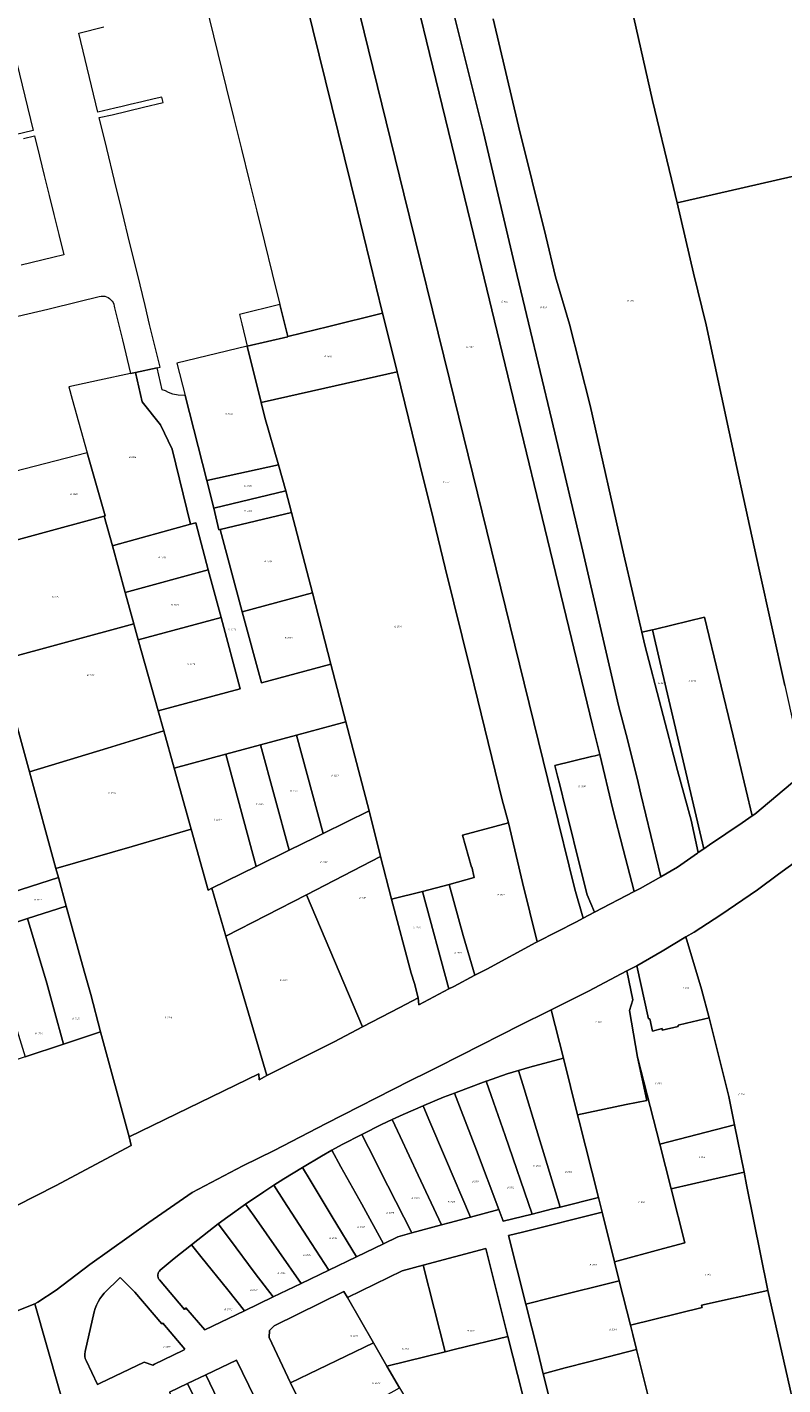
# Model space of a CAD drawing. Header units: metres. Extents: x 125062 to 130098, y 450277 to 452623.
# Tile 4 of 18: x 125389 to 125592, y 451215 to 451580. Entities that reach past the tile are written whole.
import ezdxf
from ezdxf.enums import TextEntityAlignment as Align

# ---------------------------------------------------------------- set-up
doc = ezdxf.new("R2010")
doc.units = ezdxf.units.M
doc.layers.get('0').update_dxf_attribs({"lineweight": 25})
doc.layers.add('B-WE-KG-GRENS_PERCEEL-GV', color=150, linetype='Continuous', lineweight=18)
doc.layers.add('B-WE-KG-GRENS_PERCEEL-S', color=150, linetype='Continuous', lineweight=25)
doc.styles.add('NLCS-ISO', font='NLCS-ISO.ttf')

# ---------------------------------------------------------------- blocks, each defined once
blk = doc.blocks.new('SKG-PERCEELNUMMER-SO')
at = {"style": 'NLCS-ISO', "oblique": 10, "flags": 1}
blk.add_attdef('GEMEENTECODE', text='', height=1.8, dxfattribs=at).set_placement((0, 2.6), align=Align.MIDDLE_CENTER)
at = {"style": 'NLCS-ISO', "oblique": 10}
blk.add_attdef('SECTIE', text='', height=1.8, dxfattribs=at).set_placement((-0.5, 0), align=Align.MIDDLE_RIGHT)
blk.add_attdef('PERCEELNUMMER', text='', height=1.8, dxfattribs=at).set_placement((0.5, 0), align=Align.MIDDLE_LEFT)

msp = doc.modelspace()

# ---------------------------------------------------------------- linework, layer by layer
at = {"layer": 'B-WE-KG-GRENS_PERCEEL-GV', "flags": 128}
for points in [[(125463.276, 451646.035), (125490.543, 451535.073), (125502.777, 451485.339), (125516.584, 451429.211), (125530.478, 451372.732), (125536.455, 451348.369), (125538.702, 451340.533), (125541.755, 451342.14), (125539.751, 451346.841), (125537.415, 451356.071), (125534.791, 451366.629), (125533.928, 451370.102), (125532.372, 451376.361), (125531.796, 451378.679), (125531.088, 451381.53), (125540.873, 451383.956), (125541.854, 451384.199), (125543.114, 451384.511), (125541.207, 451392.363), (125508.468, 451527.156), (125497.394, 451572.747), (125478.6, 451650.124)], [(125457.68, 451613.359), (125467.791, 451572.29), (125477.964, 451530.91), (125484.813, 451503.051), (125485.511, 451500.214), (125488.688, 451487.289), (125494.812, 451462.381), (125498.436, 451447.641), (125501.632, 451434.641), (125508.467, 451406.842), (125516.942, 451372.368), (125518.641, 451366.187), (125522.393, 451350.139), (125526.285, 451334.188), (125536.852, 451339.559), (125538.702, 451340.533), (125536.455, 451348.369), (125530.478, 451372.732), (125516.584, 451429.211), (125502.777, 451485.339), (125490.543, 451535.073), (125463.276, 451646.035)], [(125437.145, 451586.625), (125442.843, 451563.597), (125444.898, 451555.29), (125446.945, 451547.019), (125449.024, 451538.615), (125451.061, 451530.383), (125453.12, 451522.064), (125455.194, 451513.679), (125457.26, 451505.331), (125459.388, 451496.734), (125470.416, 451499.48), (125484.813, 451503.051), (125477.964, 451530.91), (125467.791, 451572.29), (125457.68, 451613.359)], [(125502.831, 451587.749), (125511.865, 451551.516), (125520.976, 451513.138), (125524.01, 451500.407), (125530.257, 451474.288), (125538.595, 451439.137), (125548.172, 451397.714), (125550.672, 451388.18), (125553.42, 451376.962), (125554.17, 451373.9), (125559.51, 451351.696), (125564.021, 451354.241), (125569.346, 451358.009), (125569.58, 451358.168), (125567.634, 451366.927), (125563.981, 451380.199), (125555.23, 451413.85), (125554.422, 451417.33), (125549.585, 451438.152), (125540.566, 451478.213), (125534.958, 451500.049), (125531.261, 451512.73), (125528.663, 451523.714), (125521.319, 451553.204), (125514.479, 451582.086)], [(125552.25, 451582.275), (125557.309, 451560.158), (125562.371, 451539.016), (125563.873, 451532.61), (125565.837, 451533.06), (125639.76, 451550.005), (125637.917, 451558.491), (125631.924, 451586.41)], [(125386.886, 451502.17), (125394.912, 451504.127), (125403.217, 451506.153), (125408.74, 451507.5), (125409.219, 451507.585), (125409.705, 451507.598), (125410.188, 451507.538), (125410.656, 451507.408), (125411.1, 451507.209), (125411.509, 451506.947), (125411.875, 451506.626), (125412.189, 451506.255), (125412.445, 451505.841), (125412.636, 451505.394), (125412.759, 451504.924), (125412.81, 451504.44), (125414.93, 451495.85), (125417.148, 451486.826), (125418.459, 451487.109), (125424.292, 451488.349), (125425.052, 451488.531), (125422.971, 451497.078), (125422.26, 451500), (125421.019, 451505.102), (125418.961, 451513.557), (125416.973, 451521.728), (125414.881, 451530.325), (125412.865, 451538.609), (125410.768, 451547.229), (125408.75, 451555.52), (125412.2, 451556.31), (125420.65, 451558.32), (125425.88, 451559.55), (125425.523, 451561.017), (125423.44, 451560.53), (125420.139, 451559.759), (125417.06, 451559.03), (125414.872, 451558.524), (125412.87, 451558.07), (125408.39, 451557.02), (125403.29, 451578.21), (125409.984, 451579.874)], [(125514.479, 451582.086), (125521.319, 451553.204), (125528.663, 451523.714), (125531.261, 451512.73), (125534.958, 451500.049), (125540.566, 451478.213), (125549.585, 451438.152), (125554.422, 451417.33), (125557.26, 451418.014), (125558.063, 451418.208), (125571.212, 451421.381), (125578.956, 451389.519), (125584.036, 451368.006), (125584.738, 451368.49), (125596.577, 451378.418)], [(125592.833, 451403.009), (125585.838, 451434.569), (125579.928, 451461.599), (125571.655, 451499.861), (125568.295, 451513.747), (125563.873, 451532.61), (125562.371, 451539.016), (125557.309, 451560.158), (125552.25, 451582.275)], [(125385.76, 451573.44), (125391.01, 451552.08), (125383.926, 451550.368)], [(125388.43, 451549.92), (125391.35, 451550.62), (125392.694, 451545.169), (125393.973, 451539.985), (125395.302, 451534.598), (125396.547, 451529.55), (125397.872, 451524.178), (125399.23, 451518.67), (125396.31, 451517.97), (125387.77, 451515.9)], [(125385.29, 451347.45), (125397.769, 451351.475), (125397.104, 451353.892), (125389.968, 451379.832), (125381.729, 451409.779)], [(125596.577, 451378.418), (125584.738, 451368.49), (125584.036, 451368.006), (125581.323, 451366.136), (125572.599, 451360.216), (125571.11, 451359.206), (125569.58, 451358.168), (125569.346, 451358.009), (125564.021, 451354.241), (125559.51, 451351.696), (125553.984, 451348.578), (125552.351, 451347.718), (125541.755, 451342.14), (125538.702, 451340.533), (125536.852, 451339.559), (125526.285, 451334.188), (125525.965, 451334.025), (125512.769, 451326.906), (125509.621, 451325.255), (125503.914, 451322.261), (125502.589, 451321.552), (125494.581, 451317.268), (125494.344, 451319.145), (125489.401, 451316.575), (125479.415, 451311.348), (125471.792, 451307.358), (125454.611, 451298.764), (125453.737, 451298.289), (125451.701, 451297.182), (125451.586, 451298.782), (125416.801, 451281.821), (125417.261, 451279.519), (125397.016, 451268.668), (125386.557, 451263.432)], [(125386.263, 451234.984), (125391.426, 451236.977), (125392.229, 451237.472), (125397.15, 451240.717), (125406.22, 451247.537), (125422.044, 451258.841), (125433.646, 451266.945), (125447.293, 451274.062), (125455.671, 451278.211), (125469.618, 451285.401), (125492.119, 451296.913), (125497.059, 451299.283), (125499.409, 451300.481), (125505.688, 451303.681), (125521.893, 451311.957), (125529.216, 451315.512), (125530.093, 451315.953), (125540.102, 451320.995), (125550.362, 451326.383), (125553.072, 451327.791), (125559.848, 451331.725), (125566.273, 451335.586), (125568.481, 451336.772), (125575.661, 451341.479), (125585.505, 451348.194), (125591.157, 451352.36), (125596.349, 451356.113)], [(125532.554, 451199.844), (125527.96, 451218.188), (125526.457, 451224.189), (125523.249, 451236.916), (125518.597, 451255.371), (125522.386, 451256.269), (125543.738, 451261.606), (125542.744, 451265.566), (125532.509, 451263.008), (125530.398, 451262.48), (125524.985, 451261.122), (125517.215, 451259.172), (125517.141, 451259.481), (125515.989, 451262.336), (125508.397, 451260.294), (125502.703, 451258.763), (125500.587, 451258.189), (125492.7, 451256.049), (125488.918, 451255.023), (125485.058, 451253.163), (125477.767, 451249.649), (125470.363, 451246.08), (125462.939, 451242.502), (125461.052, 451241.593), (125455.387, 451238.859), (125447.76, 451235.178), (125437.091, 451230.029), (125432.014, 451235.898), (125431.595, 451235.529), (125424.865, 451243.416), (125424.67, 451243.726), (125424.537, 451244.068), (125424.47, 451244.428), (125424.472, 451244.795), (125424.542, 451245.154), (125424.679, 451245.494), (125424.877, 451245.802), (125425.13, 451246.068), (125428.875, 451249.197), (125433.505, 451252.862), (125438.139, 451256.531), (125440.691, 451258.45), (125443.255, 451260.379), (125447.972, 451263.744), (125448.036, 451263.788), (125452.923, 451267.126), (125455.587, 451268.866), (125458.271, 451270.619), (125463.319, 451273.639), (125468.378, 451276.665), (125471.2, 451278.233), (125473.976, 451279.776), (125479.211, 451282.512), (125479.407, 451282.614), (125484.484, 451285.14), (125487.402, 451286.491), (125490.328, 451287.845), (125495.7, 451290.197), (125495.87, 451290.272), (125501.135, 451292.461), (125504.128, 451293.617), (125507.13, 451294.776), (125512.644, 451296.817), (125512.707, 451296.84), (125518.219, 451298.75), (125521.296, 451299.658), (125524.391, 451300.572), (125533.354, 451302.964), (125530.093, 451315.953), (125529.216, 451315.512), (125521.893, 451311.957), (125505.688, 451303.681), (125499.409, 451300.481), (125497.059, 451299.283), (125492.119, 451296.913), (125469.618, 451285.401), (125455.671, 451278.211), (125447.293, 451274.062), (125433.646, 451266.945), (125422.044, 451258.841), (125406.22, 451247.537), (125397.15, 451240.717), (125392.229, 451237.472), (125391.426, 451236.977), (125440.774, 451063.71)], [(125464.011, 451207.996), (125460.198, 451215.554), (125460.097, 451215.767), (125454.328, 451227.961), (125454.454, 451229.837), (125455.679, 451231.111), (125474.427, 451240.31), (125475.368, 451238.675), (125490.027, 451245.881), (125495.674, 451247.386), (125512.526, 451251.878), (125518.471, 451228.269), (125522.378, 451212.734)], [(125600.677, 451185.642), (125588.221, 451240.638), (125570.444, 451236.647), (125570.59, 451236.046), (125551.34, 451231.33), (125551.975, 451228.791), (125552.986, 451224.747), (125557.649, 451206.102), (125562.263, 451187.654), (125568.68, 451161.996), (125570.143, 451156.147), (125570.199, 451155.922), (125570.292, 451155.551), (125570.364, 451155.263), (125570.369, 451155.242), (125570.447, 451154.931), (125570.88, 451153.199), (125577.679, 451126.014), (125581.975, 451108.835), (125585.639, 451094.184), (125589.549, 451078.549), (125589.559, 451078.509), (125593.485, 451062.809)], [(125440.774, 451063.71), (125391.426, 451236.977), (125386.263, 451234.984), (125370.492, 451228.03), (125363.226, 451225.7), (125356.175, 451223.438), (125356.758, 451222.301), (125371.016, 451194.49)], [(125427.57, 451213.253), (125432.435, 451215.592), (125437.333, 451217.947), (125445.615, 451221.929), (125455.404, 451201.62)]]:
    msp.add_lwpolyline(points, dxfattribs=at)
for points in [[(125478.6, 451650.124), (125497.394, 451572.747), (125508.468, 451527.156), (125541.207, 451392.363), (125543.114, 451384.511), (125546.678, 451369.838), (125549.429, 451359.114), (125552.351, 451347.718), (125553.984, 451348.578), (125559.51, 451351.696), (125554.17, 451373.9), (125553.42, 451376.962), (125550.672, 451388.18), (125548.172, 451397.714), (125538.595, 451439.137), (125530.257, 451474.288), (125524.01, 451500.407), (125520.976, 451513.138), (125511.865, 451551.516), (125502.831, 451587.749), (125493.56, 451625.438), (125487.24, 451652.367), (125482.062, 451650.923)], [(125663.854, 451440.735), (125662.34, 451447.528), (125660.451, 451455.998), (125657.19, 451470.627), (125650.867, 451499.597), (125645.044, 451525.667), (125639.76, 451550.005), (125565.837, 451533.06), (125563.873, 451532.61), (125568.295, 451513.747), (125571.655, 451499.861), (125579.928, 451461.599), (125585.838, 451434.569), (125592.833, 451403.009), (125597.973, 451379.625), (125609.877, 451389.912), (125629.134, 451406.596), (125650.08, 451425.269), (125664.338, 451438.231)], [(125457.26, 451505.331), (125446.36, 451502.697), (125447, 451500.147), (125448.476, 451494.152), (125459.408, 451496.652), (125459.388, 451496.734)], [(125452.2, 451479.025), (125469.273, 451482.884), (125488.688, 451487.289), (125485.511, 451500.214), (125484.813, 451503.051), (125470.416, 451499.48), (125459.388, 451496.734), (125459.408, 451496.652), (125448.476, 451494.152)], [(125429.527, 451489.605), (125431.757, 451480.882), (125437.591, 451458.065), (125456.854, 451462.282), (125453.197, 451474.977), (125452.2, 451479.025), (125448.476, 451494.152)], [(125433.213, 451446.368), (125428.284, 451466.535), (125425.139, 451472.997), (125420.283, 451479.199), (125418.459, 451487.109), (125417.148, 451486.826), (125408.774, 451485.016), (125400.563, 451483.242), (125401.443, 451479.948), (125405.522, 451465.525), (125410.315, 451448.579), (125410.071, 451448.513), (125412.248, 451440.561), (125412.558, 451440.647)], [(125474.97, 451393.28), (125470.948, 451408.767), (125452.284, 451403.727), (125447.121, 451422.848), (125441.171, 451444.898), (125440.88, 451444.828), (125439.484, 451450.663), (125437.591, 451458.065), (125431.757, 451480.882), (125429.948, 451481.032), (125428.506, 451481.265), (125427.281, 451481.751), (125426.502, 451482.168), (125425.658, 451482.454), (125424.292, 451488.349), (125418.459, 451487.109), (125420.283, 451479.199), (125425.139, 451472.997), (125428.284, 451466.535), (125433.213, 451446.368), (125434.621, 451446.759), (125437.979, 451434.074), (125441.425, 451421.31), (125446.585, 451402.188), (125424.521, 451396.23), (125426.027, 451390.851), (125428.834, 451380.821), (125442.72, 451384.571), (125452.059, 451387.093), (125461.709, 451389.699)], [(125484.221, 451357.104), (125487.234, 451345.642), (125495.557, 451347.721), (125502.671, 451349.624), (125509.409, 451351.461), (125508.814, 451354.348), (125508.651, 451354.242), (125506.311, 451362.826), (125518.641, 451366.187), (125516.942, 451372.368), (125508.467, 451406.842), (125501.632, 451434.641), (125498.436, 451447.641), (125494.812, 451462.381), (125488.688, 451487.289), (125469.273, 451482.884), (125452.2, 451479.025), (125453.197, 451474.977), (125456.854, 451462.282), (125458.865, 451455.3), (125460.373, 451449.492), (125465.97, 451427.938), (125470.948, 451408.767), (125474.97, 451393.28), (125481.177, 451369.377)], [(125373.771, 451438.705), (125410.071, 451448.513), (125410.315, 451448.579), (125405.522, 451465.525), (125368.973, 451456.143)], [(125437.591, 451458.065), (125439.484, 451450.663), (125458.865, 451455.3), (125456.854, 451462.282)], [(125440.88, 451444.828), (125441.171, 451444.898), (125460.373, 451449.492), (125458.865, 451455.3), (125439.484, 451450.663)], [(125381.729, 451409.779), (125417.989, 451419.576), (125415.671, 451428.05), (125412.248, 451440.561), (125410.071, 451448.513), (125373.771, 451438.705)], [(125447.121, 451422.848), (125465.97, 451427.938), (125460.373, 451449.492), (125441.171, 451444.898)], [(125433.213, 451446.368), (125412.558, 451440.647), (125412.248, 451440.561), (125415.671, 451428.05), (125437.979, 451434.074), (125434.621, 451446.759)], [(125437.979, 451434.074), (125415.671, 451428.05), (125417.989, 451419.576), (125418.087, 451419.219), (125419.183, 451415.304), (125441.425, 451421.31)], [(125470.948, 451408.767), (125465.97, 451427.938), (125447.121, 451422.848), (125452.284, 451403.727)], [(125389.968, 451379.832), (125410.931, 451386.238), (125426.027, 451390.851), (125424.521, 451396.23), (125419.183, 451415.304), (125418.087, 451419.219), (125417.989, 451419.576), (125381.729, 451409.779)], [(125441.425, 451421.31), (125419.183, 451415.304), (125424.521, 451396.23), (125446.585, 451402.188)], [(125557.26, 451418.014), (125559.272, 451409.468), (125571.11, 451359.206), (125572.599, 451360.216), (125581.323, 451366.136), (125584.036, 451368.006), (125578.956, 451389.519), (125571.212, 451421.381), (125558.063, 451418.208)], [(125554.422, 451417.33), (125555.23, 451413.85), (125563.981, 451380.199), (125567.634, 451366.927), (125569.58, 451358.168), (125571.11, 451359.206), (125559.272, 451409.468), (125557.26, 451418.014)], [(125426.027, 451390.851), (125410.931, 451386.238), (125389.968, 451379.832), (125397.104, 451353.892), (125417.549, 451359.819), (125433.406, 451364.484), (125428.834, 451380.821)], [(125461.709, 451389.699), (125468.831, 451363.325), (125481.177, 451369.377), (125474.97, 451393.28)], [(125452.059, 451387.093), (125442.72, 451384.571), (125450.848, 451354.468), (125459.691, 451358.826)], [(125459.691, 451358.826), (125466.685, 451362.273), (125468.831, 451363.325), (125461.709, 451389.699), (125452.059, 451387.093)], [(125428.834, 451380.821), (125433.406, 451364.484), (125437.984, 451348.128), (125438.937, 451348.598), (125450.848, 451354.468), (125442.72, 451384.571)], [(125541.854, 451384.199), (125540.873, 451383.956), (125531.088, 451381.53), (125531.796, 451378.679), (125532.372, 451376.361), (125533.928, 451370.102), (125534.791, 451366.629), (125537.415, 451356.071), (125539.751, 451346.841), (125541.755, 451342.14), (125552.351, 451347.718), (125549.429, 451359.114), (125546.678, 451369.838), (125543.114, 451384.511)], [(125442.734, 451335.693), (125464.342, 451346.845), (125484.221, 451357.104), (125481.177, 451369.377), (125468.831, 451363.325), (125466.685, 451362.273), (125459.691, 451358.826), (125450.848, 451354.468), (125438.937, 451348.598)], [(125509.621, 451325.255), (125512.769, 451326.906), (125525.965, 451334.025), (125526.285, 451334.188), (125522.393, 451350.139), (125518.641, 451366.187), (125506.311, 451362.826), (125508.651, 451354.242), (125508.814, 451354.348), (125509.409, 451351.461), (125502.671, 451349.624), (125506.418, 451335.907)], [(125397.104, 451353.892), (125397.769, 451351.475), (125399.871, 451343.834), (125404.68, 451326.35), (125406.45, 451320.11), (125409.059, 451310.045), (125416.801, 451281.821), (125451.586, 451298.782), (125451.701, 451297.182), (125453.737, 451298.289), (125442.734, 451335.693), (125438.937, 451348.598), (125437.984, 451348.128), (125433.406, 451364.484), (125417.549, 451359.819)], [(125479.415, 451311.348), (125489.401, 451316.575), (125494.344, 451319.145), (125493.367, 451323.023), (125492.453, 451325.793), (125487.234, 451345.642), (125484.221, 451357.104), (125464.342, 451346.845)], [(125603.169, 451174.565), (125633.851, 451182.325), (125632.484, 451188.656), (125632.016, 451190.824), (125596.349, 451356.113), (125591.157, 451352.36), (125585.505, 451348.194), (125575.661, 451341.479), (125568.481, 451336.772), (125566.273, 451335.586), (125570.434, 451321.533), (125572.485, 451313.77), (125577.776, 451292.709), (125579.312, 451285.083), (125581.874, 451272.361), (125582.551, 451269.001), (125588.221, 451240.638), (125600.677, 451185.642), (125601.119, 451183.692), (125601.726, 451181.01), (125602.886, 451175.889)], [(125397.769, 451351.475), (125385.29, 451347.45), (125382.96, 451346.69), (125365.433, 451340.675), (125367.454, 451333.284), (125378.733, 451336.955), (125389.436, 451340.438), (125399.871, 451343.834)], [(125453.737, 451298.289), (125454.611, 451298.764), (125471.792, 451307.358), (125479.415, 451311.348), (125464.342, 451346.845), (125442.734, 451335.693)], [(125494.581, 451317.268), (125502.589, 451321.552), (125495.557, 451347.721), (125487.234, 451345.642), (125492.453, 451325.793), (125493.367, 451323.023), (125494.344, 451319.145)], [(125502.589, 451321.552), (125503.914, 451322.261), (125509.621, 451325.255), (125506.418, 451335.907), (125502.671, 451349.624), (125495.557, 451347.721)], [(125399.871, 451343.834), (125389.436, 451340.438), (125394.61, 451323.11), (125396.54, 451316.25), (125399.143, 451306.771), (125409.059, 451310.045), (125406.45, 451320.11), (125404.68, 451326.35)], [(125378.733, 451336.955), (125384.03, 451319.49), (125386.01, 451312.65), (125388.844, 451303.37), (125399.143, 451306.771), (125396.54, 451316.25), (125394.61, 451323.11), (125389.436, 451340.438)], [(125566.273, 451335.586), (125559.848, 451331.725), (125553.072, 451327.791), (125556.181, 451313.545), (125556.556, 451313.518), (125557.311, 451310.263), (125559.865, 451310.922), (125559.912, 451310.497), (125564.194, 451311.495), (125564.172, 451311.871), (125566.45, 451312.357), (125572.485, 451313.77), (125570.434, 451321.533)], [(125530.093, 451315.953), (125533.354, 451302.964), (125537.164, 451287.787), (125550.254, 451290.543), (125555.749, 451291.567), (125553.279, 451303.259), (125551.123, 451315.77), (125552.038, 451318.597), (125550.362, 451326.383), (125540.102, 451320.995)], [(125553.279, 451303.259), (125559.223, 451279.871), (125579.312, 451285.083), (125577.776, 451292.709), (125572.485, 451313.77), (125566.45, 451312.357), (125564.172, 451311.871), (125564.194, 451311.495), (125559.912, 451310.497), (125559.865, 451310.922), (125557.311, 451310.263), (125556.556, 451313.518), (125556.181, 451313.545), (125553.072, 451327.791), (125550.362, 451326.383), (125552.038, 451318.597), (125551.123, 451315.77)], [(125416.801, 451281.821), (125409.059, 451310.045), (125399.143, 451306.771), (125388.844, 451303.37), (125376.63, 451299.336), (125380.474, 451285.278), (125382.326, 451278.033), (125384.794, 451269.856), (125386.435, 451263.958), (125386.557, 451263.432), (125397.016, 451268.668), (125417.261, 451279.519)], [(125533.354, 451302.964), (125524.391, 451300.572), (125521.296, 451299.658), (125522.788, 451294.783), (125526.128, 451283.866), (125532.509, 451263.008), (125542.744, 451265.566), (125537.501, 451286.445), (125537.164, 451287.787)], [(125559.223, 451279.871), (125553.279, 451303.259), (125555.749, 451291.567), (125550.254, 451290.543), (125537.164, 451287.787), (125537.501, 451286.445), (125542.744, 451265.566), (125543.738, 451261.606), (125547.077, 451248.305), (125560.248, 451251.832), (125565.96, 451253.363), (125562.278, 451267.852)], [(125521.296, 451299.658), (125518.219, 451298.75), (125512.707, 451296.84), (125512.644, 451296.817), (125513.968, 451292.987), (125517.694, 451282.21), (125524.985, 451261.122), (125530.398, 451262.48), (125532.509, 451263.008), (125526.128, 451283.866), (125522.788, 451294.783)], [(125512.644, 451296.817), (125507.13, 451294.776), (125504.128, 451293.617), (125505.93, 451288.937), (125510.038, 451278.271), (125515.989, 451262.336), (125517.141, 451259.481), (125517.215, 451259.172), (125524.985, 451261.122), (125517.694, 451282.21), (125513.968, 451292.987)], [(125504.128, 451293.617), (125501.135, 451292.461), (125495.87, 451290.272), (125495.7, 451290.197), (125497.255, 451286.535), (125501.727, 451276.003), (125508.397, 451260.294), (125515.989, 451262.336), (125510.038, 451278.271), (125505.93, 451288.937)], [(125495.7, 451290.197), (125490.328, 451287.845), (125487.402, 451286.491), (125489.516, 451281.953), (125494.351, 451271.575), (125500.587, 451258.189), (125502.703, 451258.763), (125508.397, 451260.294), (125501.727, 451276.003), (125497.255, 451286.535)], [(125487.402, 451286.491), (125484.484, 451285.14), (125479.407, 451282.614), (125479.211, 451282.512), (125481.029, 451278.946), (125486.255, 451268.693), (125492.7, 451256.049), (125500.587, 451258.189), (125494.351, 451271.575), (125489.516, 451281.953)], [(125581.874, 451272.361), (125579.312, 451285.083), (125559.223, 451279.871), (125562.278, 451267.852), (125573.26, 451270.421)], [(125479.211, 451282.512), (125473.976, 451279.776), (125471.2, 451278.233), (125473.632, 451273.833), (125479.207, 451263.747), (125485.058, 451253.163), (125488.918, 451255.023), (125492.7, 451256.049), (125486.255, 451268.693), (125481.029, 451278.946)], [(125471.2, 451278.233), (125468.378, 451276.665), (125463.319, 451273.639), (125465.352, 451270.263), (125471.292, 451260.4), (125477.767, 451249.649), (125485.058, 451253.163), (125479.207, 451263.747), (125473.632, 451273.833)], [(125470.363, 451246.08), (125477.767, 451249.649), (125471.292, 451260.4), (125465.352, 451270.263), (125463.319, 451273.639), (125458.271, 451270.619), (125455.587, 451268.866), (125458.33, 451264.636), (125464.602, 451254.964)], [(125548.364, 451243.181), (125551.34, 451231.33), (125570.59, 451236.046), (125570.444, 451236.647), (125588.221, 451240.638), (125582.551, 451269.001), (125581.874, 451272.361), (125573.26, 451270.421), (125562.278, 451267.852), (125565.96, 451253.363), (125560.248, 451251.832), (125547.077, 451248.305)], [(125462.939, 451242.502), (125470.363, 451246.08), (125464.602, 451254.964), (125458.33, 451264.636), (125455.587, 451268.866), (125452.923, 451267.126), (125448.036, 451263.788), (125450.329, 451260.513), (125456.938, 451251.073)], [(125455.387, 451238.859), (125461.052, 451241.593), (125462.939, 451242.502), (125456.938, 451251.073), (125450.329, 451260.513), (125448.036, 451263.788), (125447.972, 451263.744), (125443.255, 451260.379), (125440.691, 451258.45), (125443.708, 451254.428), (125450.631, 451245.199)], [(125523.249, 451236.916), (125530.318, 451238.704), (125548.364, 451243.181), (125547.077, 451248.305), (125543.738, 451261.606), (125522.386, 451256.269), (125518.597, 451255.371)], [(125433.505, 451252.862), (125436.003, 451249.763), (125443.247, 451240.777), (125447.76, 451235.178), (125455.387, 451238.859), (125450.631, 451245.199), (125443.708, 451254.428), (125440.691, 451258.45), (125438.139, 451256.531)], [(125432.014, 451235.898), (125437.091, 451230.029), (125447.76, 451235.178), (125443.247, 451240.777), (125436.003, 451249.763), (125433.505, 451252.862), (125428.875, 451249.197), (125425.13, 451246.068), (125424.877, 451245.802), (125424.679, 451245.494), (125424.542, 451245.154), (125424.472, 451244.795), (125424.47, 451244.428), (125424.537, 451244.068), (125424.67, 451243.726), (125424.865, 451243.416), (125431.595, 451235.529)], [(125501.569, 451224.106), (125504.381, 451224.799), (125518.471, 451228.269), (125512.526, 451251.878), (125495.674, 451247.386)], [(125485.962, 451220.26), (125501.569, 451224.106), (125495.674, 451247.386), (125490.027, 451245.881), (125475.368, 451238.675), (125482.333, 451226.567)], [(125431.548, 451224.65), (125431.746, 451224.831), (125425.767, 451231.831), (125425.524, 451231.624), (125418.249, 451240.141), (125414.339, 451244.101), (125410.027, 451239.849), (125409.42, 451239.113), (125408.875, 451238.331), (125408.396, 451237.506), (125407.984, 451236.646), (125407.645, 451235.755), (125407.378, 451234.839), (125404.958, 451224.191), (125404.864, 451223.467), (125404.865, 451222.871), (125404.964, 451222.349), (125405.187, 451221.786), (125408.22, 451215.38), (125408.954, 451215.728), (125420.834, 451221.358), (125423.085, 451220.567), (125423.537, 451220.781), (125431.183, 451224.455)], [(125404.865, 451222.871), (125404.864, 451223.467), (125404.958, 451224.191), (125407.378, 451234.839), (125407.645, 451235.755), (125407.984, 451236.646), (125408.396, 451237.506), (125408.875, 451238.331), (125409.42, 451239.113), (125410.027, 451239.849), (125414.339, 451244.101), (125418.249, 451240.141), (125425.524, 451231.624), (125425.767, 451231.831), (125431.746, 451224.831), (125431.548, 451224.65), (125431.183, 451224.455), (125423.537, 451220.781), (125423.085, 451220.567), (125420.834, 451221.358), (125408.954, 451215.728), (125408.22, 451215.38), (125405.187, 451221.786), (125404.964, 451222.349)], [(125548.364, 451243.181), (125530.318, 451238.704), (125523.249, 451236.916), (125526.457, 451224.189), (125527.96, 451218.188), (125533.806, 451219.823), (125540.209, 451221.458), (125552.986, 451224.747), (125551.975, 451228.791), (125551.34, 451231.33)], [(125475.368, 451238.675), (125474.427, 451240.31), (125455.679, 451231.111), (125454.454, 451229.837), (125454.328, 451227.961), (125460.097, 451215.767), (125482.333, 451226.567)], [(125489.377, 451214.463), (125485.962, 451220.26), (125482.333, 451226.567), (125460.097, 451215.767), (125460.198, 451215.554), (125464.011, 451207.996), (125467.17, 451201.976)], [(125522.378, 451212.734), (125518.471, 451228.269), (125504.381, 451224.799), (125501.569, 451224.106), (125485.962, 451220.26), (125489.377, 451214.463), (125494.508, 451205.755)], [(125527.96, 451218.188), (125532.554, 451199.844), (125540.872, 451201.918), (125557.649, 451206.102), (125552.986, 451224.747), (125540.209, 451221.458), (125533.806, 451219.823)], [(125449.461, 451198.769), (125455.404, 451201.62), (125445.615, 451221.929), (125437.333, 451217.947), (125447.116, 451197.647)], [(125440.473, 451192.694), (125439.753, 451194.166), (125442.258, 451195.344), (125432.435, 451215.592), (125427.57, 451213.253), (125432.928, 451202.206), (125438.136, 451191.554)], [(125447.116, 451197.647), (125437.333, 451217.947), (125432.435, 451215.592), (125442.258, 451195.344), (125444.318, 451196.312), (125444.773, 451196.526)]]:
    msp.add_lwpolyline(points, close=True, dxfattribs=at)

# ---------------------------------------------------------------- block references
at = {"layer": 'B-WE-KG-GRENS_PERCEEL-S', "xscale": 0.25, "yscale": 0.25, "zscale": 0.25}
for p, values in [((125517.177, 451506.103), {'PERCEELNUMMER': '845', 'SECTIE': 'G'}), ((125527.632, 451504.527), {'PERCEELNUMMER': '846', 'SECTIE': 'G'}), ((125550.994, 451506.313), {'PERCEELNUMMER': '1712', 'SECTIE': 'G'}), ((125507.699, 451493.864), {'PERCEELNUMMER': '1992', 'SECTIE': 'G'}), ((125469.718, 451491.345), {'PERCEELNUMMER': '2190', 'SECTIE': 'G'}), ((125443.061, 451475.991), {'PERCEELNUMMER': '2234', 'SECTIE': 'B'}), ((125417.205, 451464.358), {'PERCEELNUMMER': '2216', 'SECTIE': 'B'}), ((125448.118, 451456.552), {'PERCEELNUMMER': '2235', 'SECTIE': 'B'}), ((125501.494, 451457.754), {'PERCEELNUMMER': '563', 'SECTIE': 'G'}), ((125401.446, 451454.422), {'PERCEELNUMMER': '1822', 'SECTIE': 'B'}), ((125448.243, 451449.98), {'PERCEELNUMMER': '2222', 'SECTIE': 'B'}), ((125425.15, 451437.372), {'PERCEELNUMMER': '2232', 'SECTIE': 'B'}), ((125453.614, 451436.304), {'PERCEELNUMMER': '2231', 'SECTIE': 'B'}), ((125396.542, 451426.819), {'PERCEELNUMMER': '2151', 'SECTIE': 'B'}), ((125428.56, 451424.686), {'PERCEELNUMMER': '2227', 'SECTIE': 'B'}), ((125443.932, 451418.082), {'PERCEELNUMMER': '2226', 'SECTIE': 'B'}), ((125459.077, 451415.836), {'PERCEELNUMMER': '2233', 'SECTIE': 'B'}), ((125488.535, 451418.899), {'PERCEELNUMMER': '2191', 'SECTIE': 'G'}), ((125432.925, 451408.771), {'PERCEELNUMMER': '2228', 'SECTIE': 'B'}), ((125405.937, 451405.812), {'PERCEELNUMMER': '2175', 'SECTIE': 'B'}), ((125559.331, 451403.673), {'PERCEELNUMMER': '2277', 'SECTIE': 'G'}), ((125567.418, 451404.171), {'PERCEELNUMMER': '2278', 'SECTIE': 'G'}), ((125471.553, 451378.918), {'PERCEELNUMMER': '2229', 'SECTIE': 'B'}), ((125537.864, 451375.908), {'PERCEELNUMMER': '1995', 'SECTIE': 'G'}), ((125411.695, 451374.249), {'PERCEELNUMMER': '2174', 'SECTIE': 'B'}), ((125460.518, 451374.716), {'PERCEELNUMMER': '2224', 'SECTIE': 'B'}), ((125451.282, 451371.222), {'PERCEELNUMMER': '2225', 'SECTIE': 'B'}), ((125439.986, 451367.016), {'PERCEELNUMMER': '2230', 'SECTIE': 'B'}), ((125468.519, 451355.702), {'PERCEELNUMMER': '2142', 'SECTIE': 'B'}), ((125516.163, 451346.822), {'PERCEELNUMMER': '1771', 'SECTIE': 'G'}), ((125391.82, 451345.474), {'PERCEELNUMMER': '1741', 'SECTIE': 'B'}), ((125478.983, 451346.059), {'PERCEELNUMMER': '1681', 'SECTIE': 'B'}), ((125493.566, 451338.061), {'PERCEELNUMMER': '1774', 'SECTIE': 'G'}), ((125504.574, 451331.248), {'PERCEELNUMMER': '1773', 'SECTIE': 'G'}), ((125457.744, 451323.901), {'PERCEELNUMMER': '1680', 'SECTIE': 'B'}), ((125565.855, 451321.745), {'PERCEELNUMMER': '333', 'SECTIE': 'C'}), ((125401.996, 451313.644), {'PERCEELNUMMER': '1738', 'SECTIE': 'B'}), ((125426.836, 451313.897), {'PERCEELNUMMER': '2176', 'SECTIE': 'B'}), ((125542.405, 451312.625), {'PERCEELNUMMER': '332', 'SECTIE': 'C'}), ((125392.046, 451309.565), {'PERCEELNUMMER': '1739', 'SECTIE': 'B'}), ((125558.447, 451296.161), {'PERCEELNUMMER': '893', 'SECTIE': 'C'}), ((125580.835, 451293.191), {'PERCEELNUMMER': '336', 'SECTIE': 'C'}), ((125525.846, 451274.097), {'PERCEELNUMMER': '2103', 'SECTIE': 'B'}), ((125570.173, 451276.427), {'PERCEELNUMMER': '894', 'SECTIE': 'C'}), ((125509.32, 451269.885), {'PERCEELNUMMER': '2101', 'SECTIE': 'B'}), ((125534.27, 451272.477), {'PERCEELNUMMER': '2104', 'SECTIE': 'B'}), ((125518.717, 451268.264), {'PERCEELNUMMER': '2102', 'SECTIE': 'B'}), ((125493.119, 451265.348), {'PERCEELNUMMER': '2099', 'SECTIE': 'B'}), ((125502.84, 451264.376), {'PERCEELNUMMER': '2100', 'SECTIE': 'B'}), ((125553.985, 451264.309), {'PERCEELNUMMER': '852', 'SECTIE': 'C'}), ((125486.315, 451261.46), {'PERCEELNUMMER': '2098', 'SECTIE': 'B'}), ((125478.538, 451257.572), {'PERCEELNUMMER': '2097', 'SECTIE': 'B'}), ((125471.086, 451254.655), {'PERCEELNUMMER': '2096', 'SECTIE': 'B'}), ((125463.957, 451250.119), {'PERCEELNUMMER': '2095', 'SECTIE': 'B'}), ((125457.153, 451245.259), {'PERCEELNUMMER': '2094', 'SECTIE': 'B'}), ((125540.937, 451247.465), {'PERCEELNUMMER': '2010', 'SECTIE': 'B'}), ((125571.807, 451244.925), {'PERCEELNUMMER': '863', 'SECTIE': 'C'}), ((125449.7, 451240.722), {'PERCEELNUMMER': '2093', 'SECTIE': 'B'}), ((125442.895, 451235.538), {'PERCEELNUMMER': '2092', 'SECTIE': 'B'}), ((125508.113, 451229.749), {'PERCEELNUMMER': '2011', 'SECTIE': 'B'}), ((125546.183, 451230.13), {'PERCEELNUMMER': '2009', 'SECTIE': 'B'}), ((125476.698, 451228.313), {'PERCEELNUMMER': '2013', 'SECTIE': 'B'}), ((125426.37, 451225.493), {'PERCEELNUMMER': '2091', 'SECTIE': 'B'}), ((125490.52, 451224.902), {'PERCEELNUMMER': '2012', 'SECTIE': 'B'}), ((125482.622, 451215.747), {'PERCEELNUMMER': '2080', 'SECTIE': 'B'})]:
    msp.add_blockref('SKG-PERCEELNUMMER-SO', p, dxfattribs=at).add_auto_attribs(values)

doc.saveas('drawing.dxf')
